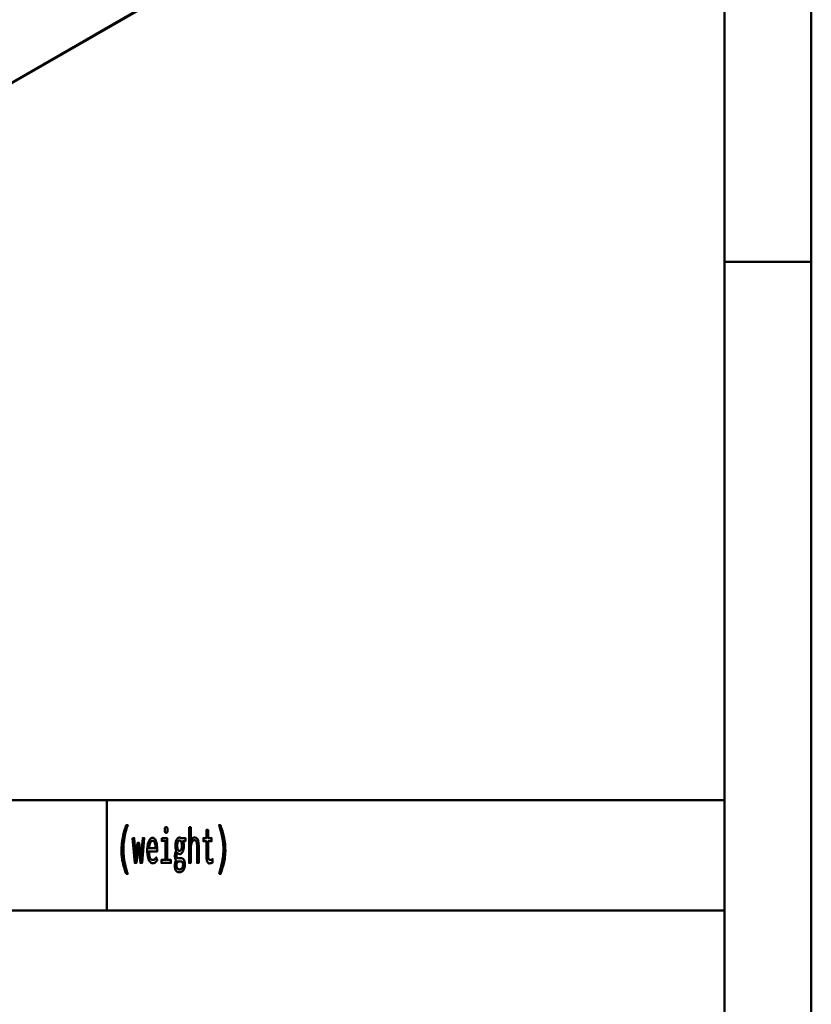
# Model space of a CAD drawing. Header units: millimetres. Extents: x 0 to 420, y 0 to 297.
# Tile 36 of 52: x 367 to 412, y 56 to 112. Entities that reach past the tile are written whole.
import ezdxf

# ---------------------------------------------------------------- set-up
doc = ezdxf.new("R2010")
doc.units = ezdxf.units.MM
doc.linetypes.add('Dashed', pattern=[2, 1, -1])
for name, color, linetype, lineweight in [('AM_0', 7, 'Continuous', 50), ('AM_4', 3, 'Continuous', 25), ('AM_9', 6, 'Dashed', 25)]:
    doc.layers.add(name, color=color, linetype=linetype, lineweight=lineweight)

# ---------------------------------------------------------------- blocks, each defined once
blk = doc.blocks.new('1_Drawing_frame_0_in_150180C2125Y2N4N_300Op0__1203')
at = {"layer": 'AM_0'}
for p, q in [((412.5, 289.5), (412.5, 7.5)), ((407.5, 284.5), (407.5, 12.5)), ((407.5, 67.49), (407.5, 109.99)), ((412.5, 98.5), (407.5, 98.5)), ((224.62, 67.49), (407.5, 67.49)), ((371.94, 67.49), (371.94, 61.14)), ((321.14, 61.14), (407.5, 61.14))]:
    blk.add_line(p, q, dxfattribs=at)
blk = doc.blocks.new('120_FGS30015018025101U_0_in_150180C2125Y2N4N_300Op0__1203')
at = {"layer": 'AM_0'}
blk.add_line((347.534, 97.871), (401.525, 129.039), dxfattribs=at)
at = {"layer": 'AM_4'}
blk.add_line((347.534, 97.938), (401.494, 129.089), dxfattribs=at)
at = {"layer": 'AM_9'}
blk.add_line((347.534, 97.883), (401.49, 129.03), dxfattribs=at)
blk = doc.blocks.new('126_text4__1_in_150180C2125Y2N4N_300Op0__1203')
at = {"layer": 'AM_0'}
for points in [[(373.051, 63.248), (373.051, 63.248), (373.017, 63.345), (372.97, 63.484), (372.97, 63.484), (372.927, 63.616), (372.902, 63.701), (372.902, 63.701), (372.879, 63.785), (372.848, 63.913), (372.848, 63.913), (372.822, 64.042), (372.807, 64.13), (372.807, 64.13), (372.794, 64.218), (372.781, 64.352), (372.781, 64.352), (372.773, 64.489), (372.772, 64.581), (372.772, 64.581), (372.775, 64.726), (372.791, 64.948), (372.791, 64.948), (372.82, 65.174), (372.848, 65.328), (372.848, 65.328), (372.88, 65.481), (372.937, 65.705), (372.937, 65.705), (373.004, 65.92), (373.055, 66.059), (373.137, 66.059), (373.137, 66.059), (373.091, 65.917), (373.03, 65.701), (373.03, 65.701), (372.979, 65.483), (372.951, 65.335), (372.951, 65.335), (372.927, 65.188), (372.901, 64.97), (372.901, 64.97), (372.888, 64.755), (372.885, 64.613), (372.885, 64.613), (372.886, 64.529), (372.893, 64.399), (372.893, 64.399), (372.906, 64.262), (372.918, 64.168), (372.918, 64.168), (372.931, 64.073), (372.956, 63.93), (372.956, 63.93), (372.985, 63.787), (373.007, 63.692), (373.007, 63.692), (373.03, 63.598), (373.068, 63.463), (373.068, 63.463), (373.108, 63.332), (373.137, 63.248), (373.051, 63.248)], [(375.349, 65.614), (375.349, 65.614), (375.333, 65.616), (375.313, 65.623), (375.313, 65.623), (375.297, 65.638), (375.288, 65.651), (375.288, 65.651), (375.282, 65.668), (375.275, 65.701), (375.275, 65.701), (375.271, 65.743), (375.27, 65.775), (375.27, 65.775), (375.271, 65.808), (375.275, 65.85), (375.275, 65.85), (375.282, 65.883), (375.288, 65.9), (375.288, 65.9), (375.297, 65.913), (375.313, 65.927), (375.313, 65.927), (375.333, 65.935), (375.349, 65.937), (375.349, 65.937), (375.366, 65.935), (375.387, 65.927), (375.387, 65.927), (375.403, 65.913), (375.412, 65.9), (375.412, 65.9), (375.418, 65.884), (375.425, 65.851), (375.425, 65.851), (375.429, 65.809), (375.43, 65.775), (375.43, 65.775), (375.429, 65.743), (375.425, 65.701), (375.425, 65.701), (375.418, 65.668), (375.412, 65.651), (375.412, 65.651), (375.403, 65.638), (375.387, 65.623), (375.387, 65.623), (375.366, 65.616), (375.349, 65.614)], [(376.671, 65.934), (376.765, 65.934), (376.765, 65.105), (376.765, 65.105), (376.781, 65.15), (376.809, 65.21), (376.809, 65.21), (376.84, 65.259), (376.864, 65.287), (376.864, 65.287), (376.888, 65.309), (376.926, 65.333), (376.926, 65.333), (376.965, 65.347), (376.992, 65.349), (376.992, 65.349), (377.077, 65.329), (377.17, 65.221), (377.17, 65.221), (377.219, 65.021), (377.229, 64.837), (377.229, 63.88), (377.135, 63.88), (377.135, 64.754), (377.135, 64.754), (377.135, 64.805), (377.133, 64.875), (377.133, 64.875), (377.129, 64.938), (377.125, 64.976), (377.125, 64.976), (377.12, 65.011), (377.108, 65.058), (377.108, 65.058), (377.092, 65.099), (377.079, 65.124), (377.079, 65.124), (377.063, 65.145), (377.035, 65.168), (377.035, 65.168), (377, 65.18), (376.973, 65.183), (376.973, 65.183), (376.932, 65.176), (376.879, 65.14), (376.879, 65.14), (376.837, 65.074), (376.814, 65.014), (376.814, 65.014), (376.797, 64.94), (376.777, 64.81), (376.777, 64.81), (376.767, 64.655), (376.765, 64.538), (376.765, 63.88), (376.671, 63.88), (376.671, 65.934)], [(378.394, 63.248), (378.394, 63.248), (378.422, 63.332), (378.463, 63.463), (378.463, 63.463), (378.5, 63.598), (378.524, 63.692), (378.524, 63.692), (378.545, 63.787), (378.574, 63.93), (378.574, 63.93), (378.599, 64.073), (378.613, 64.168), (378.613, 64.168), (378.625, 64.262), (378.637, 64.399), (378.637, 64.399), (378.644, 64.529), (378.646, 64.613), (378.646, 64.613), (378.643, 64.755), (378.629, 64.97), (378.629, 64.97), (378.604, 65.188), (378.58, 65.335), (378.58, 65.335), (378.551, 65.483), (378.501, 65.701), (378.501, 65.701), (378.44, 65.917), (378.394, 66.059), (378.476, 66.059), (378.476, 66.059), (378.526, 65.92), (378.593, 65.705), (378.593, 65.705), (378.65, 65.481), (378.683, 65.328), (378.683, 65.328), (378.71, 65.174), (378.74, 64.948), (378.74, 64.948), (378.756, 64.726), (378.759, 64.581), (378.759, 64.581), (378.757, 64.489), (378.75, 64.352), (378.75, 64.352), (378.736, 64.218), (378.724, 64.13), (378.724, 64.13), (378.709, 64.042), (378.682, 63.913), (378.682, 63.913), (378.651, 63.785), (378.628, 63.701), (378.628, 63.701), (378.603, 63.616), (378.561, 63.484), (378.561, 63.484), (378.514, 63.345), (378.479, 63.248), (378.394, 63.248)], [(373.412, 65.31), (373.512, 65.31), (373.602, 64.144), (373.704, 65.042), (373.794, 65.042), (373.896, 64.123), (374, 65.31), (374.091, 65.31), (373.962, 63.88), (373.863, 63.88), (373.75, 64.863), (373.638, 63.88), (373.538, 63.88), (373.412, 65.31)], [(374.562, 63.859), (374.562, 63.859), (374.534, 63.862), (374.492, 63.878), (374.492, 63.878), (374.45, 63.908), (374.422, 63.935), (374.422, 63.935), (374.395, 63.969), (374.358, 64.034), (374.358, 64.034), (374.325, 64.116), (374.306, 64.179), (374.306, 64.179), (374.289, 64.25), (374.271, 64.369), (374.271, 64.369), (374.261, 64.506), (374.259, 64.605), (374.259, 64.605), (374.261, 64.684), (374.27, 64.797), (374.27, 64.797), (374.286, 64.904), (374.301, 64.971), (374.301, 64.971), (374.319, 65.035), (374.35, 65.12), (374.35, 65.12), (374.386, 65.192), (374.413, 65.233), (374.413, 65.233), (374.441, 65.267), (374.485, 65.304), (374.485, 65.304), (374.532, 65.324), (374.564, 65.328), (374.564, 65.328), (374.595, 65.325), (374.64, 65.305), (374.64, 65.305), (374.681, 65.27), (374.707, 65.237), (374.707, 65.237), (374.731, 65.197), (374.763, 65.124), (374.763, 65.124), (374.79, 65.036), (374.805, 64.968), (374.805, 64.968), (374.818, 64.894), (374.832, 64.772), (374.832, 64.772), (374.839, 64.637), (374.841, 64.54), (374.362, 64.54), (374.362, 64.54), (374.364, 64.449), (374.374, 64.33), (374.374, 64.33), (374.394, 64.231), (374.413, 64.176), (374.413, 64.176), (374.436, 64.131), (374.477, 64.083), (374.477, 64.083), (374.526, 64.057), (374.564, 64.052), (374.564, 64.052), (374.593, 64.053), (374.633, 64.062), (374.633, 64.062), (374.669, 64.078), (374.69, 64.093), (374.69, 64.093), (374.71, 64.11), (374.738, 64.139), (374.738, 64.139), (374.764, 64.17), (374.781, 64.192), (374.834, 64.036), (374.834, 64.036), (374.814, 64.006), (374.782, 63.966), (374.782, 63.966), (374.745, 63.93), (374.719, 63.909), (374.719, 63.909), (374.692, 63.891), (374.646, 63.872), (374.646, 63.872), (374.597, 63.861), (374.562, 63.859)], [(375.098, 65.31), (375.407, 65.31), (375.407, 64.049), (375.622, 64.049), (375.622, 63.88), (375.076, 63.88), (375.076, 64.049), (375.314, 64.049), (375.314, 65.149), (375.098, 65.149), (375.098, 65.31)], [(376.108, 63.334), (376.108, 63.334), (376.086, 63.335), (376.053, 63.341), (376.053, 63.341), (376.021, 63.351), (376.001, 63.361), (376.001, 63.361), (375.981, 63.373), (375.953, 63.396), (375.953, 63.396), (375.927, 63.424), (375.911, 63.446), (375.911, 63.446), (375.887, 63.486), (375.861, 63.555), (375.861, 63.555), (375.847, 63.632), (375.844, 63.689), (375.844, 63.689), (375.845, 63.726), (375.85, 63.78), (375.85, 63.78), (375.859, 63.834), (375.867, 63.87), (375.867, 63.87), (375.876, 63.904), (375.892, 63.953), (375.892, 63.953), (375.909, 63.998), (375.921, 64.026), (375.921, 64.026), (375.908, 64.044), (375.891, 64.072), (375.891, 64.072), (375.878, 64.102), (375.871, 64.122), (375.871, 64.122), (375.866, 64.145), (375.86, 64.182), (375.86, 64.182), (375.857, 64.224), (375.856, 64.254), (375.856, 64.254), (375.857, 64.293), (375.86, 64.347), (375.86, 64.347), (375.867, 64.395), (375.873, 64.423), (375.873, 64.423), (375.88, 64.451), (375.895, 64.494), (375.895, 64.494), (375.915, 64.539), (375.93, 64.569), (375.93, 64.587), (375.93, 64.587), (375.923, 64.604), (375.912, 64.633), (375.912, 64.633), (375.903, 64.667), (375.898, 64.692), (375.898, 64.692), (375.893, 64.719), (375.888, 64.765), (375.888, 64.765), (375.885, 64.816), (375.885, 64.854), (375.885, 64.854), (375.886, 64.91), (375.892, 64.988), (375.892, 64.988), (375.904, 65.061), (375.915, 65.106), (375.915, 65.106), (375.928, 65.148), (375.951, 65.203), (375.951, 65.203), (375.979, 65.249), (376, 65.276), (376, 65.276), (376.023, 65.297), (376.059, 65.321), (376.059, 65.321), (376.099, 65.334), (376.127, 65.336), (376.127, 65.336), (376.136, 65.336), (376.148, 65.335), (376.148, 65.335), (376.159, 65.332), (376.165, 65.33), (376.165, 65.33), (376.171, 65.327), (376.181, 65.322), (376.181, 65.322), (376.191, 65.315), (376.198, 65.31), (376.455, 65.31), (376.455, 65.133), (376.324, 65.133), (376.324, 65.133), (376.332, 65.114), (376.342, 65.081), (376.342, 65.081), (376.35, 65.044), (376.355, 65.017), (376.355, 65.017), (376.359, 64.99), (376.363, 64.947), (376.363, 64.947), (376.365, 64.902), (376.366, 64.872), (376.366, 64.872), (376.365, 64.821), (376.359, 64.747), (376.359, 64.747), (376.347, 64.676), (376.337, 64.631), (376.337, 64.631), (376.325, 64.588), (376.302, 64.531), (376.302, 64.531), (376.275, 64.482), (376.255, 64.453), (376.255, 64.453), (376.233, 64.429), (376.197, 64.404), (376.197, 64.404), (376.158, 64.39), (376.13, 64.387), (376.13, 64.387), (376.115, 64.388), (376.093, 64.392), (376.093, 64.392), (376.073, 64.4), (376.06, 64.407), (376.06, 64.407), (376.048, 64.416), (376.029, 64.431), (376.029, 64.431), (376.011, 64.448), (375.999, 64.461), (375.999, 64.461), (375.988, 64.446), (375.973, 64.423), (375.973, 64.423), (375.961, 64.399), (375.955, 64.383), (375.955, 64.383), (375.95, 64.367), (375.944, 64.341), (375.944, 64.341), (375.941, 64.314), (375.941, 64.295), (375.941, 64.295), (375.942, 64.264), (375.95, 64.224), (375.95, 64.224), (375.965, 64.194), (375.978, 64.178), (375.978, 64.178), (375.994, 64.165), (376.022, 64.151), (376.022, 64.151), (376.054, 64.144), (376.077, 64.143), (376.147, 64.145), (376.206, 64.148), (376.206, 64.148), (376.223, 64.147), (376.248, 64.143), (376.248, 64.143), (376.272, 64.134), (376.288, 64.127), (376.288, 64.127), (376.303, 64.118), (376.324, 64.103), (376.324, 64.103), (376.343, 64.085), (376.354, 64.072), (376.354, 64.072), (376.379, 64.034), (376.407, 63.961), (376.407, 63.961), (376.421, 63.869), (376.424, 63.798), (376.424, 63.798), (376.421, 63.717), (376.403, 63.609), (376.403, 63.609), (376.369, 63.517), (376.339, 63.464), (376.339, 63.464), (376.32, 63.44), (376.29, 63.409), (376.29, 63.409), (376.257, 63.382), (376.234, 63.368), (376.234, 63.368), (376.209, 63.356), (376.172, 63.342), (376.172, 63.342), (376.134, 63.335), (376.108, 63.334)], [(377.848, 63.851), (377.848, 63.851), (377.826, 63.853), (377.795, 63.864), (377.795, 63.864), (377.767, 63.883), (377.75, 63.9), (377.75, 63.9), (377.735, 63.921), (377.715, 63.958), (377.715, 63.958), (377.699, 64.002), (377.69, 64.035), (377.69, 64.035), (377.683, 64.071), (377.675, 64.128), (377.675, 64.128), (377.671, 64.19), (377.67, 64.234), (377.67, 65.128), (377.491, 65.128), (377.491, 65.31), (377.67, 65.31), (377.67, 65.781), (377.764, 65.781), (377.764, 65.31), (377.966, 65.31), (377.966, 65.128), (377.764, 65.128), (377.764, 64.299), (377.764, 64.299), (377.764, 64.266), (377.766, 64.221), (377.766, 64.221), (377.77, 64.182), (377.773, 64.159), (377.773, 64.159), (377.778, 64.139), (377.787, 64.112), (377.787, 64.112), (377.8, 64.09), (377.81, 64.078), (377.81, 64.078), (377.822, 64.067), (377.843, 64.056), (377.843, 64.056), (377.869, 64.05), (377.888, 64.049), (377.888, 64.049), (377.903, 64.051), (377.933, 64.059), (377.933, 64.059), (377.975, 64.076), (378.008, 64.091), (378.021, 64.096), (378.021, 63.901), (378.021, 63.901), (378.002, 63.893), (377.975, 63.882), (377.975, 63.882), (377.949, 63.872), (377.932, 63.866), (377.932, 63.866), (377.915, 63.861), (377.89, 63.855), (377.89, 63.855), (377.865, 63.852), (377.848, 63.851)], [(374.75, 64.72), (374.75, 64.72), (374.748, 64.769), (374.742, 64.838), (374.742, 64.838), (374.732, 64.902), (374.723, 64.942), (374.723, 64.942), (374.713, 64.979), (374.694, 65.027), (374.694, 65.027), (374.673, 65.068), (374.657, 65.091), (374.657, 65.091), (374.64, 65.11), (374.612, 65.13), (374.612, 65.13), (374.583, 65.141), (374.562, 65.144), (374.562, 65.144), (374.541, 65.141), (374.511, 65.13), (374.511, 65.13), (374.483, 65.11), (374.465, 65.091), (374.465, 65.091), (374.448, 65.068), (374.426, 65.027), (374.426, 65.027), (374.406, 64.979), (374.395, 64.942), (374.395, 64.942), (374.385, 64.902), (374.374, 64.838), (374.374, 64.838), (374.366, 64.769), (374.363, 64.72), (374.75, 64.72)], [(376.125, 64.564), (376.125, 64.564), (376.15, 64.567), (376.183, 64.584), (376.183, 64.584), (376.21, 64.616), (376.226, 64.645), (376.226, 64.645), (376.239, 64.68), (376.253, 64.741), (376.253, 64.741), (376.26, 64.813), (376.262, 64.867), (376.262, 64.867), (376.26, 64.921), (376.253, 64.993), (376.253, 64.993), (376.239, 65.054), (376.226, 65.09), (376.226, 65.09), (376.21, 65.119), (376.183, 65.152), (376.183, 65.152), (376.151, 65.169), (376.127, 65.172), (376.127, 65.172), (376.11, 65.171), (376.087, 65.163), (376.087, 65.163), (376.066, 65.148), (376.052, 65.135), (376.052, 65.135), (376.04, 65.119), (376.023, 65.09), (376.023, 65.09), (376.009, 65.055), (376.001, 65.029), (376.001, 65.029), (375.994, 65), (375.987, 64.953), (375.987, 64.953), (375.983, 64.902), (375.982, 64.865), (375.982, 64.865), (375.983, 64.829), (375.987, 64.779), (375.987, 64.779), (375.994, 64.733), (376, 64.705), (376, 64.705), (376.008, 64.679), (376.022, 64.645), (376.022, 64.645), (376.038, 64.616), (376.05, 64.6), (376.05, 64.6), (376.064, 64.587), (376.085, 64.573), (376.085, 64.573), (376.109, 64.565), (376.125, 64.564)], [(376.118, 63.503), (376.118, 63.503), (376.138, 63.504), (376.166, 63.508), (376.166, 63.508), (376.192, 63.516), (376.208, 63.523), (376.208, 63.523), (376.222, 63.532), (376.243, 63.547), (376.243, 63.547), (376.26, 63.565), (376.271, 63.578), (376.271, 63.578), (376.28, 63.592), (376.292, 63.615), (376.292, 63.615), (376.303, 63.641), (376.308, 63.659), (376.308, 63.659), (376.313, 63.678), (376.318, 63.708), (376.318, 63.708), (376.321, 63.741), (376.322, 63.763), (376.322, 63.763), (376.321, 63.79), (376.317, 63.826), (376.317, 63.826), (376.31, 63.858), (376.303, 63.877), (376.303, 63.877), (376.295, 63.895), (376.282, 63.917), (376.282, 63.917), (376.266, 63.935), (376.255, 63.944), (376.255, 63.944), (376.243, 63.952), (376.225, 63.96), (376.225, 63.96), (376.205, 63.965), (376.192, 63.966), (376.192, 63.966), (376.185, 63.966), (376.175, 63.965), (376.175, 63.965), (376.164, 63.965), (376.158, 63.964), (376.158, 63.964), (376.151, 63.964), (376.143, 63.963), (376.143, 63.963), (376.134, 63.962), (376.129, 63.962), (376.129, 63.962), (376.118, 63.96), (376.104, 63.959), (376.104, 63.959), (376.091, 63.958), (376.084, 63.958), (376.084, 63.958), (376.073, 63.958), (376.055, 63.961), (376.055, 63.961), (376.034, 63.965), (376.019, 63.97), (376.019, 63.97), (376.006, 63.954), (375.988, 63.925), (375.988, 63.925), (375.974, 63.892), (375.966, 63.868), (375.966, 63.868), (375.959, 63.842), (375.952, 63.801), (375.952, 63.801), (375.948, 63.758), (375.947, 63.729), (375.947, 63.729), (375.949, 63.679), (375.96, 63.617), (375.96, 63.617), (375.98, 63.571), (375.999, 63.549), (375.999, 63.549), (376.02, 63.533), (376.054, 63.515), (376.054, 63.515), (376.091, 63.505), (376.118, 63.503)]]:
    blk.add_lwpolyline(points, dxfattribs=at)

msp = doc.modelspace()

# ---------------------------------------------------------------- block references
for name in ['1_Drawing_frame_0_in_150180C2125Y2N4N_300Op0__1203', '120_FGS30015018025101U_0_in_150180C2125Y2N4N_300Op0__1203', '126_text4__1_in_150180C2125Y2N4N_300Op0__1203']:
    msp.add_blockref(name, (0, 0))

doc.saveas('drawing.dxf')
